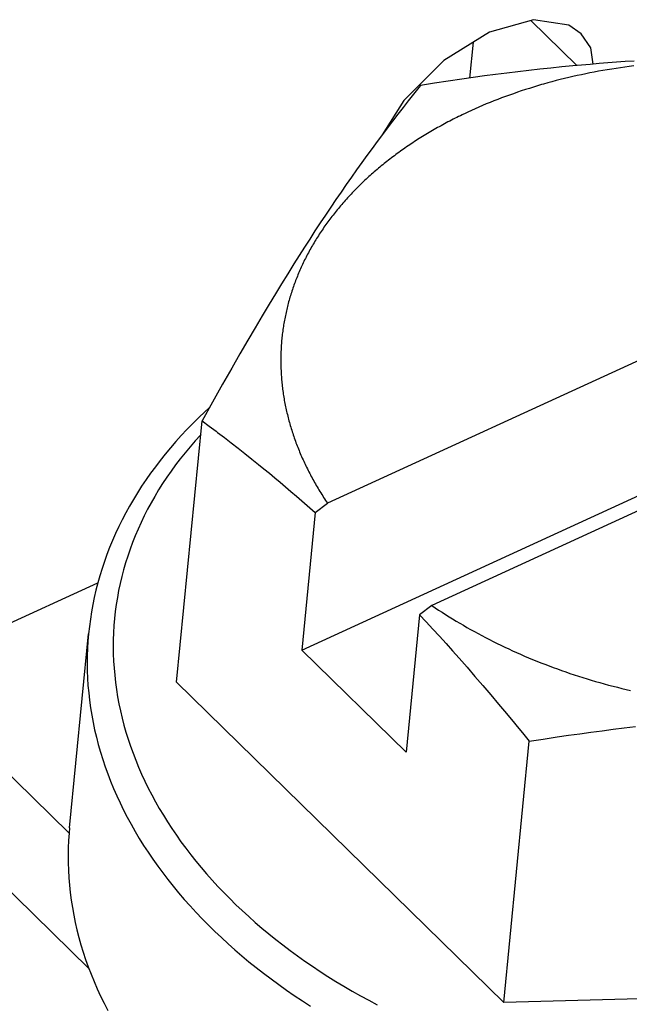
# Model space of a CAD drawing. Extents: x 0 to 594, y 0 to 420.
# Tile 49 of 101: x 510.22 to 511.47, y 108.27 to 110.29. Entities that reach past the tile are written whole.
import ezdxf

# ---------------------------------------------------------------- set-up
doc = ezdxf.new("R2010")
doc.units = 0
doc.header["$LTSCALE"] = 32.67
doc.layers.get('0').update_dxf_attribs({"linetype": 'CONTINUOUS'})

msp = doc.modelspace()

# ---------------------------------------------------------------- linework, layer by layer
at = {"color": 9, "linetype": 'CONTINUOUS'}
msp.add_line((511.2672, 110.2868), (511.3615, 110.1944), dxfattribs=at)
at = {"color": 7, "linetype": 'CONTINUOUS'}
for p, q in [((511.149, 110.242), (511.1418, 110.1687)), ((511.3713, 110.1953), (511.3534, 110.1936)), ((511.3893, 110.1968), (511.3713, 110.1953)), ((511.4073, 110.1983), (511.3893, 110.1968)), ((511.4252, 110.1997), (511.4073, 110.1983)), ((511.4432, 110.201), (511.4252, 110.1997)), ((511.4611, 110.2023), (511.4432, 110.201)), ((511.4791, 110.2034), (511.4611, 110.2023)), ((511.1952, 110.1759), (511.1723, 110.1729)), ((511.218, 110.1788), (511.1952, 110.1759)), ((511.2407, 110.1816), (511.218, 110.1788)), ((511.2633, 110.1842), (511.2407, 110.1816)), ((511.2859, 110.1867), (511.2633, 110.1842)), ((511.3084, 110.1892), (511.2859, 110.1867)), ((511.3309, 110.1914), (511.3084, 110.1892)), ((511.3534, 110.1936), (511.3309, 110.1914)), ((511.3624, 110.1737), (511.3537, 110.1717)), ((511.3712, 110.1756), (511.3624, 110.1737)), ((511.38, 110.1774), (511.3712, 110.1756)), ((511.3888, 110.1792), (511.38, 110.1774)), ((511.3976, 110.1809), (511.3888, 110.1792)), ((511.4065, 110.1826), (511.3976, 110.1809)), ((511.4154, 110.1842), (511.4065, 110.1826)), ((511.4243, 110.1857), (511.4154, 110.1842)), ((511.4333, 110.1872), (511.4243, 110.1857)), ((511.4422, 110.1886), (511.4333, 110.1872)), ((511.4513, 110.1899), (511.4422, 110.1886)), ((511.4603, 110.1912), (511.4513, 110.1899)), ((511.4694, 110.1924), (511.4603, 110.1912)), ((511.4784, 110.1936), (511.4694, 110.1924)), ((511.0414, 110.1537), (511.0378, 110.1491)), ((511.07, 110.1581), (511.0414, 110.1537)), ((511.0982, 110.1624), (511.07, 110.1581)), ((511.1262, 110.1665), (511.0982, 110.1624)), ((511.1493, 110.1697), (511.1262, 110.1665)), ((511.1723, 110.1729), (511.1493, 110.1697)), ((511.3022, 110.1587), (511.2938, 110.1563)), ((511.3107, 110.161), (511.3022, 110.1587)), ((511.3192, 110.1633), (511.3107, 110.161)), ((511.3278, 110.1655), (511.3192, 110.1633)), ((511.3364, 110.1676), (511.3278, 110.1655)), ((511.3451, 110.1697), (511.3364, 110.1676)), ((511.3537, 110.1717), (511.3451, 110.1697)), ((511.0269, 110.1354), (511.0161, 110.1218)), ((511.0378, 110.1491), (511.0269, 110.1354)), ((511.2237, 110.1338), (511.2156, 110.1308)), ((511.2317, 110.1366), (511.2237, 110.1338)), ((511.2399, 110.1394), (511.2317, 110.1366)), ((511.248, 110.1422), (511.2399, 110.1394)), ((511.2563, 110.1449), (511.248, 110.1422)), ((511.2645, 110.1475), (511.2563, 110.1449)), ((511.2728, 110.1501), (511.2645, 110.1475)), ((511.2812, 110.1526), (511.2728, 110.1501)), ((511.0161, 110.1218), (511.0054, 110.1081)), ((511.1762, 110.1154), (511.1684, 110.1121)), ((511.184, 110.1186), (511.1762, 110.1154)), ((511.1918, 110.1217), (511.184, 110.1186)), ((511.1997, 110.1248), (511.1918, 110.1217)), ((511.2076, 110.1279), (511.1997, 110.1248)), ((511.2156, 110.1308), (511.2076, 110.1279)), ((510.9947, 110.0943), (510.9841, 110.0805)), ((511.0054, 110.1081), (510.9947, 110.0943)), ((511.1455, 110.102), (511.138, 110.0985)), ((511.1531, 110.1054), (511.1455, 110.102)), ((511.1607, 110.1088), (511.1531, 110.1054)), ((511.1684, 110.1121), (511.1607, 110.1088)), ((510.9841, 110.0805), (510.9735, 110.0666)), ((510.963, 110.0525), (510.9525, 110.0384)), ((510.9735, 110.0666), (510.963, 110.0525)), ((510.9525, 110.0384), (510.9419, 110.0241)), ((510.9419, 110.0241), (510.9314, 110.0097)), ((512.3689, 109.9928), (510.8507, 109.2958)), ((510.9209, 109.995), (510.9103, 109.9803)), ((510.9314, 110.0097), (510.9209, 109.995)), ((510.9103, 109.9803), (510.8997, 109.9653)), ((510.8997, 109.9653), (510.8891, 109.9501)), ((510.8785, 109.9347), (510.8678, 109.9192)), ((510.8891, 109.9501), (510.8785, 109.9347)), ((510.8678, 109.9192), (510.8571, 109.9034)), ((510.8571, 109.9034), (510.8464, 109.8874)), ((510.8357, 109.8712), (510.8249, 109.8548)), ((510.8464, 109.8874), (510.8357, 109.8712)), ((510.8249, 109.8548), (510.8141, 109.8382)), ((510.8141, 109.8382), (510.8033, 109.8214)), ((510.8033, 109.8214), (510.7925, 109.8044)), ((510.7925, 109.8044), (510.7817, 109.7872)), ((510.7817, 109.7872), (510.769, 109.767)), ((512.5828, 109.7832), (511.0646, 109.0861)), ((510.769, 109.767), (510.7564, 109.7464)), ((510.7564, 109.7464), (510.7437, 109.7257)), ((510.7437, 109.7257), (510.731, 109.7047)), ((510.7979, 108.9946), (512.365, 109.7141)), ((510.731, 109.7047), (510.7165, 109.6804)), ((510.7165, 109.6804), (510.7019, 109.6558)), ((510.7019, 109.6558), (510.6873, 109.6309)), ((510.6873, 109.6309), (510.6708, 109.6024)), ((510.6708, 109.6024), (510.6542, 109.5734)), ((510.6542, 109.5734), (510.6355, 109.5405)), ((510.6355, 109.5405), (510.6146, 109.5033)), ((510.6146, 109.5033), (510.5934, 109.4651)), ((510.541, 108.9286), (510.5934, 109.4651)), ((510.5934, 109.4651), (510.6078, 109.4543)), ((510.625, 109.4414), (510.6392, 109.4305)), ((510.6392, 109.4305), (510.6533, 109.4197)), ((510.6533, 109.4197), (510.6674, 109.4087)), ((510.6674, 109.4087), (510.6813, 109.3977)), ((510.6813, 109.3977), (510.6953, 109.3866)), ((510.6953, 109.3866), (510.7092, 109.3754)), ((510.7092, 109.3754), (510.7203, 109.3664)), ((510.7203, 109.3664), (510.7314, 109.3573)), ((510.7314, 109.3573), (510.7425, 109.3481)), ((510.7425, 109.3481), (510.7535, 109.3389)), ((510.7535, 109.3389), (510.7646, 109.3296)), ((510.7646, 109.3296), (510.7756, 109.3201)), ((510.7756, 109.3201), (510.7867, 109.3106)), ((510.7867, 109.3106), (510.7978, 109.301)), ((510.7978, 109.301), (510.8088, 109.2913)), ((510.8088, 109.2913), (510.8199, 109.2816)), ((510.8254, 109.2766), (510.8507, 109.2958)), ((510.8254, 109.2766), (510.7979, 108.9946)), ((510.8199, 109.2816), (510.8254, 109.2766)), ((509.2613, 108.6193), (510.3797, 109.1328)), ((511.0646, 109.0861), (511.0394, 109.067)), ((511.0646, 109.0861), (511.0715, 109.0814)), ((511.0394, 109.067), (511.0118, 108.7849)), ((511.0394, 109.067), (511.053, 109.0523)), ((511.0715, 109.0814), (511.0785, 109.0767)), ((511.0785, 109.0767), (511.0855, 109.0721)), ((511.0855, 109.0721), (511.0927, 109.0675)), ((511.0927, 109.0675), (511.0998, 109.063)), ((511.0998, 109.063), (511.1071, 109.0585)), ((511.053, 109.0523), (511.0665, 109.0376)), ((511.1071, 109.0585), (511.1144, 109.054)), ((511.1144, 109.054), (511.1217, 109.0496)), ((511.1217, 109.0496), (511.1291, 109.0453)), ((511.1291, 109.0453), (511.1366, 109.0409)), ((510.3216, 108.6293), (510.3605, 109.028)), ((511.0665, 109.0376), (511.0801, 109.0228)), ((511.0801, 109.0228), (511.0936, 109.0078)), ((511.1366, 109.0409), (511.1441, 109.0367)), ((511.1441, 109.0367), (511.1517, 109.0325)), ((511.1517, 109.0325), (511.1593, 109.0283)), ((511.1593, 109.0283), (511.167, 109.0242)), ((511.167, 109.0242), (511.1747, 109.0201)), ((511.0936, 109.0078), (511.1071, 108.9927)), ((511.1747, 109.0201), (511.1825, 109.0161)), ((511.1825, 109.0161), (511.1903, 109.0121)), ((511.1903, 109.0121), (511.1982, 109.0082)), ((511.1982, 109.0082), (511.2061, 109.0044)), ((511.2061, 109.0044), (511.2141, 109.0005)), ((510.7979, 108.9946), (511.0118, 108.7849)), ((511.1071, 108.9927), (511.1206, 108.9775)), ((511.2141, 109.0005), (511.2221, 108.9968)), ((511.2221, 108.9968), (511.2302, 108.9931)), ((511.2302, 108.9931), (511.2383, 108.9894)), ((511.2383, 108.9894), (511.2465, 108.9858)), ((511.2465, 108.9858), (511.2547, 108.9822)), ((511.2547, 108.9822), (511.2629, 108.9787)), ((511.1206, 108.9775), (511.1368, 108.9591)), ((511.2629, 108.9787), (511.2712, 108.9753)), ((511.2712, 108.9753), (511.2796, 108.9719)), ((511.2796, 108.9719), (511.288, 108.9685)), ((511.288, 108.9685), (511.2964, 108.9653)), ((511.2964, 108.9653), (511.3048, 108.962)), ((511.3048, 108.962), (511.3133, 108.9588)), ((509.9823, 108.9503), (510.3206, 108.6188)), ((511.1368, 108.9591), (511.1529, 108.9405)), ((511.1529, 108.9405), (511.1691, 108.9217)), ((511.3133, 108.9588), (511.3219, 108.9557)), ((511.3219, 108.9557), (511.3305, 108.9527)), ((511.3305, 108.9527), (511.3391, 108.9496)), ((511.3391, 108.9496), (511.3477, 108.9467)), ((511.3477, 108.9467), (511.3564, 108.9438)), ((511.3564, 108.9438), (511.3651, 108.9409)), ((511.3651, 108.9409), (511.3739, 108.9382)), ((511.212, 108.2709), (510.541, 108.9286)), ((511.1691, 108.9217), (511.1853, 108.9027)), ((511.3739, 108.9382), (511.3827, 108.9354)), ((511.3827, 108.9354), (511.3915, 108.9328)), ((511.3915, 108.9328), (511.4003, 108.9302)), ((511.4003, 108.9302), (511.4092, 108.9276)), ((511.4092, 108.9276), (511.4181, 108.9251)), ((511.4181, 108.9251), (511.4271, 108.9227)), ((511.4271, 108.9227), (511.436, 108.9203)), ((511.1853, 108.9027), (511.2015, 108.8835)), ((511.436, 108.9203), (511.445, 108.918)), ((511.445, 108.918), (511.454, 108.9157)), ((511.454, 108.9157), (511.4631, 108.9135)), ((511.4631, 108.9135), (511.4722, 108.9114)), ((511.2015, 108.8835), (511.2178, 108.864)), ((511.2369, 108.841), (511.2534, 108.8209)), ((511.2534, 108.8209), (511.2644, 108.8074)), ((511.3212, 108.8161), (511.3446, 108.8195)), ((511.3446, 108.8195), (511.3677, 108.8228)), ((511.3677, 108.8228), (511.3907, 108.826)), ((511.3907, 108.826), (511.4136, 108.829)), ((511.4136, 108.829), (511.4364, 108.8319)), ((511.4364, 108.8319), (511.4591, 108.8347)), ((511.4591, 108.8347), (511.4818, 108.8374)), ((511.212, 108.2709), (511.2644, 108.8074)), ((511.2644, 108.8074), (511.293, 108.8118)), ((511.293, 108.8118), (511.3212, 108.8161)), ((510.3613, 108.3406), (509.9017, 108.7911)), ((510.3216, 108.6293), (510.3206, 108.6188)), ((512.3311, 108.3018), (511.212, 108.2709))]:
    msp.add_line(p, q, dxfattribs=at)
for points in [[(511.3705, 110.2595), (511.3456, 110.2771), (511.273, 110.2885), (511.1829, 110.2631), (511.0894, 110.2048), (511.0069, 110.1225), (510.9626, 110.052)], [(511.3953, 110.1973), (511.3907, 110.2308), (511.3705, 110.2595)], [(511.2938, 110.1563), (511.2896, 110.1551), (511.2812, 110.1526)], [(511.1268, 110.0932), (511.1231, 110.0914), (511.1194, 110.0896), (511.1158, 110.0878), (511.1121, 110.086), (511.1085, 110.0841), (511.1048, 110.0822), (511.1012, 110.0804), (511.0976, 110.0785), (511.094, 110.0766), (511.0905, 110.0747), (511.0869, 110.0727), (511.0834, 110.0708), (511.0798, 110.0688), (511.0763, 110.0669), (511.0728, 110.0649), (511.0694, 110.0629), (511.0659, 110.0609), (511.0624, 110.0589), (511.059, 110.0569), (511.0556, 110.0548), (511.0522, 110.0528), (511.0488, 110.0507), (511.0454, 110.0486), (511.0421, 110.0466), (511.0387, 110.0445), (511.0354, 110.0423), (511.0321, 110.0402), (511.0288, 110.0381), (511.0256, 110.0359), (511.0223, 110.0338), (511.0191, 110.0316), (511.0158, 110.0294), (511.0126, 110.0272), (511.0094, 110.025), (511.0063, 110.0228), (511.0031, 110.0206), (511, 110.0183), (510.9969, 110.0161), (510.9937, 110.0138), (510.9907, 110.0115), (510.9876, 110.0093), (510.9845, 110.007), (510.9815, 110.0047), (510.9785, 110.0023), (510.9755, 110), (510.9725, 109.9977), (510.9695, 109.9953), (510.9666, 109.993), (510.9637, 109.9906), (510.9607, 109.9882), (510.9579, 109.9858), (510.955, 109.9834), (510.9521, 109.981), (510.9493, 109.9785), (510.9465, 109.9761), (510.9437, 109.9737), (510.9409, 109.9712), (510.9381, 109.9687), (510.9354, 109.9663), (510.9326, 109.9638), (510.9299, 109.9613), (510.9272, 109.9588), (510.9246, 109.9562), (510.9219, 109.9537), (510.9193, 109.9512), (510.9167, 109.9486), (510.9141, 109.9461), (510.9115, 109.9435), (510.9089, 109.9409), (510.9064, 109.9383), (510.9039, 109.9357), (510.9014, 109.9331), (510.8989, 109.9305), (510.8964, 109.9279), (510.894, 109.9253), (510.8916, 109.9226), (510.8892, 109.92), (510.8868, 109.9173), (510.8844, 109.9146), (510.8821, 109.912), (510.8797, 109.9093), (510.8774, 109.9066), (510.8752, 109.9039), (510.8729, 109.9011), (510.8706, 109.8984), (510.8684, 109.8957), (510.8662, 109.893), (510.864, 109.8902), (510.8619, 109.8874), (510.8597, 109.8847), (510.8576, 109.8819), (510.8555, 109.8791), (510.8534, 109.8763), (510.8514, 109.8735), (510.8493, 109.8707), (510.8473, 109.8679), (510.8453, 109.8651), (510.8433, 109.8623), (510.8414, 109.8594), (510.8394, 109.8566), (510.8375, 109.8537), (510.8356, 109.8509), (510.8337, 109.848), (510.8319, 109.8451), (510.8301, 109.8423), (510.8283, 109.8394), (510.8265, 109.8365), (510.8247, 109.8336), (510.823, 109.8307), (510.8212, 109.8277), (510.8195, 109.8248), (510.8178, 109.8219), (510.8162, 109.819), (510.8145, 109.816), (510.8129, 109.8131), (510.8113, 109.8101), (510.8097, 109.8071), (510.8082, 109.8042), (510.8067, 109.8012), (510.8051, 109.7982), (510.8037, 109.7952), (510.8022, 109.7922), (510.8007, 109.7892), (510.7993, 109.7862), (510.7979, 109.7832), (510.7965, 109.7802), (510.7952, 109.7772), (510.7938, 109.7741), (510.7925, 109.7711), (510.7912, 109.7681), (510.79, 109.765), (510.7887, 109.762), (510.7875, 109.7589), (510.7863, 109.7559), (510.7851, 109.7528), (510.784, 109.7497), (510.7828, 109.7466), (510.7817, 109.7436), (510.7806, 109.7405), (510.7795, 109.7374), (510.7785, 109.7343), (510.7775, 109.7312), (510.7765, 109.7281), (510.7755, 109.725), (510.7745, 109.7219), (510.7736, 109.7187), (510.7727, 109.7156), (510.7718, 109.7125), (510.7709, 109.7094), (510.7701, 109.7062), (510.7692, 109.7031), (510.7684, 109.6999), (510.7677, 109.6968), (510.7669, 109.6936), (510.7662, 109.6905), (510.7655, 109.6873), (510.7648, 109.6842), (510.7641, 109.681), (510.7635, 109.6778), (510.7628, 109.6747), (510.7622, 109.6715), (510.7617, 109.6683), (510.7611, 109.6651), (510.7606, 109.6619), (510.7601, 109.6588), (510.7596, 109.6556), (510.7591, 109.6524), (510.7587, 109.6492), (510.7583, 109.646), (510.7579, 109.6428), (510.7575, 109.6396), (510.7572, 109.6364), (510.7568, 109.6332), (510.7565, 109.63), (510.7563, 109.6267), (510.756, 109.6235), (510.7558, 109.6203), (510.7556, 109.6171), (510.7554, 109.6139), (510.7552, 109.6107), (510.7551, 109.6074), (510.755, 109.6042), (510.7549, 109.601), (510.7548, 109.5978), (510.7547, 109.5945), (510.7547, 109.5913), (510.7547, 109.5881), (510.7547, 109.5848), (510.7548, 109.5816), (510.7548, 109.5784), (510.7549, 109.5751), (510.755, 109.5719), (510.7552, 109.5686), (510.7553, 109.5654), (510.7555, 109.5622), (510.7557, 109.5589), (510.7559, 109.5557), (510.7562, 109.5525), (510.7564, 109.5492)], [(511.138, 110.0985), (511.1343, 110.0968), (511.1268, 110.0932)], [(510.7564, 109.5492), (510.7567, 109.546), (510.7571, 109.5427), (510.7574, 109.5395), (510.7578, 109.5362), (510.7581, 109.533), (510.7585, 109.5298), (510.759, 109.5265), (510.7594, 109.5233), (510.7599, 109.52), (510.7604, 109.5168), (510.7609, 109.5136), (510.7615, 109.5103), (510.762, 109.5071), (510.7626, 109.5039), (510.7632, 109.5006), (510.7639, 109.4974), (510.7645, 109.4941), (510.7652, 109.4909), (510.7659, 109.4877), (510.7666, 109.4845), (510.7674, 109.4812), (510.7682, 109.478), (510.769, 109.4748), (510.7698, 109.4715), (510.7706, 109.4683), (510.7715, 109.4651), (510.7724, 109.4619), (510.7733, 109.4587), (510.7742, 109.4554), (510.7751, 109.4522), (510.7761, 109.449), (510.7771, 109.4458), (510.7781, 109.4426), (510.7792, 109.4394), (510.7802, 109.4362), (510.7813, 109.433), (510.7824, 109.4298), (510.7836, 109.4266), (510.7847, 109.4234), (510.7859, 109.4202), (510.7871, 109.417), (510.7883, 109.4138), (510.7895, 109.4107), (510.7908, 109.4075), (510.7921, 109.4043), (510.7934, 109.4011), (510.7947, 109.398), (510.7961, 109.3948), (510.7974, 109.3916), (510.7988, 109.3885), (510.8003, 109.3853), (510.8017, 109.3822), (510.8031, 109.379), (510.8046, 109.3759), (510.8061, 109.3728), (510.8077, 109.3696), (510.8092, 109.3665), (510.8108, 109.3634), (510.8124, 109.3602), (510.814, 109.3571), (510.8156, 109.354), (510.8173, 109.3509), (510.8189, 109.3478), (510.8206, 109.3447), (510.8223, 109.3416), (510.8241, 109.3385), (510.8259, 109.3354), (510.8276, 109.3323), (510.8294, 109.3293), (510.8313, 109.3262), (510.8331, 109.3231), (510.835, 109.3201), (510.8369, 109.317), (510.8388, 109.3139), (510.8407, 109.3109), (510.8426, 109.3079), (510.8446, 109.3048), (510.8466, 109.3018), (510.8486, 109.2988), (510.8507, 109.2958)], [(510.6082, 109.4918), (510.5992, 109.4836), (510.5866, 109.4716), (510.5744, 109.4596), (510.5624, 109.4473), (510.5508, 109.4349), (510.5395, 109.4224), (510.5285, 109.4097), (510.5178, 109.3969), (510.5075, 109.3839), (510.4975, 109.3708), (510.4878, 109.3576), (510.4785, 109.3443), (510.4694, 109.3308), (510.4608, 109.3173), (510.4524, 109.3036), (510.4445, 109.2898), (510.4368, 109.2759), (510.4295, 109.2619), (510.4226, 109.2478), (510.416, 109.2337), (510.4097, 109.2194), (510.4038, 109.2051), (510.3983, 109.1906), (510.3931, 109.1761), (510.3882, 109.1616), (510.3837, 109.147), (510.3796, 109.1323), (510.3758, 109.1175), (510.3724, 109.1027), (510.3693, 109.0879), (510.3666, 109.073), (510.3642, 109.058), (510.3622, 109.043), (510.3605, 109.028)], [(510.6078, 109.4543), (510.6221, 109.4435), (510.625, 109.4414)], [(511.2178, 108.864), (511.2342, 108.8443), (511.2369, 108.841)], [(510.3206, 108.6188), (510.3196, 108.6035), (510.319, 108.5883), (510.3187, 108.573), (510.3188, 108.5577), (510.3193, 108.5424), (510.3202, 108.5271), (510.3214, 108.5118), (510.323, 108.4965), (510.325, 108.4811), (510.3274, 108.4658), (510.3302, 108.4505), (510.3333, 108.4352), (510.3368, 108.42), (510.3407, 108.4047), (510.345, 108.3895), (510.3496, 108.3743), (510.3546, 108.3592), (510.36, 108.344), (510.3657, 108.329), (510.3718, 108.314), (510.3783, 108.299), (510.3851, 108.2841), (510.3923, 108.2693), (510.3999, 108.2545)]]:
    msp.add_lwpolyline(points, dxfattribs=at)
at = {"color": 9, "linetype": 'CONTINUOUS'}
for points in [[(510.5906, 109.4368), (510.5898, 109.4359), (510.579, 109.4239), (510.5686, 109.4117), (510.5584, 109.3995), (510.5486, 109.3871), (510.5391, 109.3745), (510.5299, 109.3619), (510.5211, 109.3491), (510.5125, 109.3362), (510.5043, 109.3232), (510.4965, 109.31), (510.4889, 109.2968), (510.4817, 109.2834), (510.4749, 109.27), (510.4684, 109.2565), (510.4622, 109.2428), (510.4564, 109.2291), (510.4509, 109.2153), (510.4457, 109.2014), (510.441, 109.1875), (510.4365, 109.1735), (510.4324, 109.1594), (510.4287, 109.1452), (510.4253, 109.131), (510.4223, 109.1167), (510.4197, 109.1024), (510.4174, 109.088), (510.4154, 109.0736), (510.4138, 109.0591), (510.4126, 109.0446), (510.4117, 109.0301), (510.4112, 109.0156), (510.4111, 109.001), (510.4113, 108.9864), (510.4118, 108.9718), (510.4128, 108.9572), (510.4141, 108.9426), (510.4157, 108.9279), (510.4177, 108.9133), (510.4201, 108.8987), (510.4228, 108.8841), (510.4259, 108.8695), (510.4293, 108.8549), (510.4331, 108.8404), (510.4372, 108.8259), (510.4417, 108.8114), (510.4465, 108.797), (510.4517, 108.7826), (510.4573, 108.7682), (510.4631, 108.7539), (510.4694, 108.7396), (510.4759, 108.7254), (510.4829, 108.7113), (510.4901, 108.6972), (510.4977, 108.6832), (510.5056, 108.6693), (510.5139, 108.6554), (510.5224, 108.6417), (510.5314, 108.628), (510.5406, 108.6144), (510.5501, 108.6009), (510.56, 108.5875), (510.5702, 108.5742), (510.5807, 108.561), (510.5915, 108.5479), (510.6027, 108.5349), (510.6141, 108.522), (510.6258, 108.5093), (510.6379, 108.4967), (510.6502, 108.4842), (510.6628, 108.4718), (510.6757, 108.4596), (510.6889, 108.4475), (510.7023, 108.4355), (510.7161, 108.4237), (510.7301, 108.4121), (510.7444, 108.4006), (510.7589, 108.3892), (510.7737, 108.378), (510.7888, 108.367), (510.8041, 108.3561), (510.8196, 108.3454), (510.8354, 108.3349), (510.8514, 108.3246), (510.8677, 108.3144), (510.8842, 108.3044), (510.9009, 108.2946), (510.9179, 108.285), (510.935, 108.2755), (510.9524, 108.2663)], [(510.3605, 109.028), (510.3592, 109.0127), (510.3583, 108.9976), (510.3578, 108.9824), (510.3577, 108.9673), (510.3579, 108.9521), (510.3585, 108.9369), (510.3594, 108.9217), (510.3608, 108.9065), (510.3625, 108.8913), (510.3646, 108.8761), (510.367, 108.8609), (510.3698, 108.8457), (510.373, 108.8305), (510.3766, 108.8154), (510.3805, 108.8003), (510.3848, 108.7852), (510.3895, 108.7701), (510.3945, 108.7551), (510.3999, 108.7401), (510.4057, 108.7252), (510.4118, 108.7103), (510.4183, 108.6955), (510.4251, 108.6807), (510.4323, 108.666), (510.4398, 108.6514), (510.4477, 108.6368), (510.456, 108.6223), (510.4646, 108.6079), (510.4735, 108.5936), (510.4828, 108.5793), (510.4924, 108.5652), (510.5023, 108.5512), (510.5126, 108.5372), (510.5232, 108.5234), (510.5341, 108.5096), (510.5453, 108.496), (510.5569, 108.4825), (510.5688, 108.4691), (510.581, 108.4559), (510.5935, 108.4428), (510.6063, 108.4298), (510.6194, 108.4169), (510.6329, 108.4042), (510.6466, 108.3916), (510.6606, 108.3792), (510.6749, 108.3669), (510.6894, 108.3548), (510.7043, 108.3428), (510.7194, 108.331), (510.7348, 108.3194), (510.7505, 108.3079), (510.7664, 108.2966), (510.7825, 108.2855), (510.799, 108.2746), (510.8156, 108.2638)]]:
    msp.add_lwpolyline(points, dxfattribs=at)

doc.saveas('drawing.dxf')
